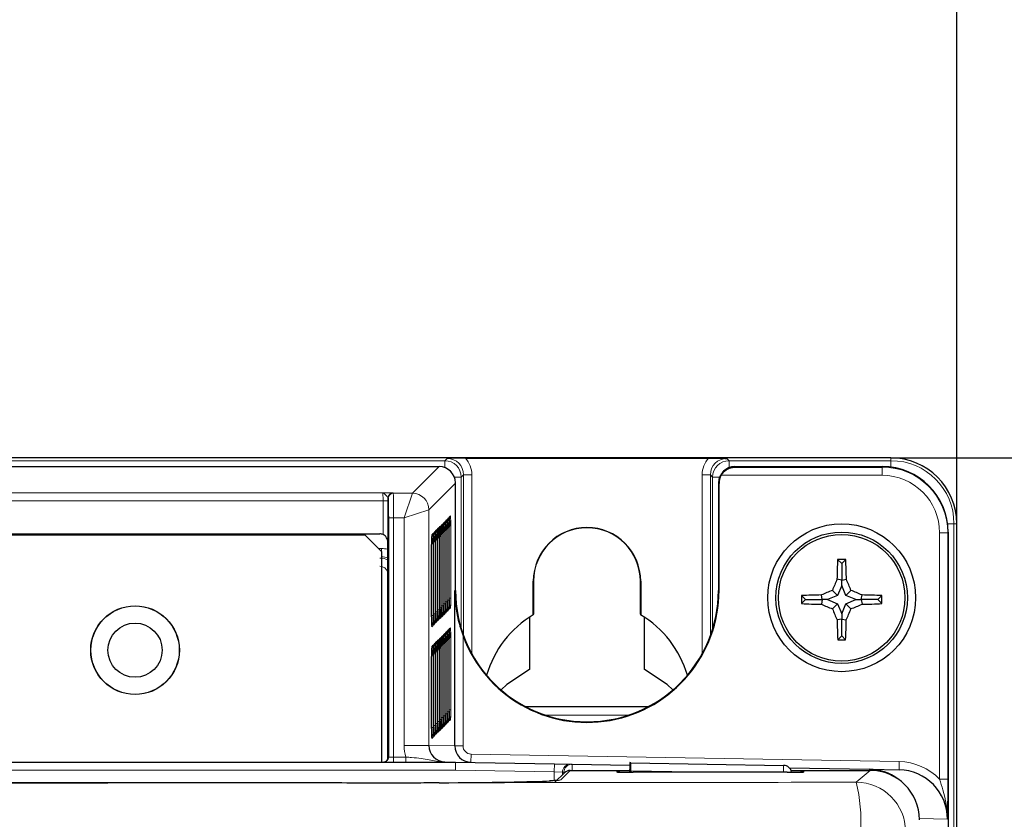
# Model space of a CAD drawing. Header units: millimetres. Extents: x 5 to 418, y 2 to 292.
# Tile 35 of 51: x 96 to 116, y 238 to 254. Entities that reach past the tile are written whole.
import ezdxf

# ---------------------------------------------------------------- set-up
doc = ezdxf.new("R2010")
doc.units = ezdxf.units.MM
doc.layers.add('SLD-0', color=7, linetype='Continuous')
doc.styles.add('SLDTEXTSTYLE0', font='TXT', dxfattribs={"width": 0.605})
doc.dimstyles.new('SLDDIMSTYLE0', dxfattribs={"dimtxt": 3.5, "dimasz": 3.5, "dimexe": 0, "dimexo": 0.0625, "dimgap": 0.875, "dimtad": 1, "dimlfac": 3, "dimrnd": 1e-09, "dimzin": 12, "dimdsep": 46, "dimtxsty": 'SLDTEXTSTYLE0', "dimsah": 1, "dimcen": 0.09, "dimadec": 0, "dimazin": 3, "dimtfac": 1, "dimtofl": 0, "dimtmove": 0, "dimatfit": 3, "dimfxl": 1, "dimfrac": 2, "dimtolj": 1, "dimtzin": 12, "dimarcsym": 0})

# ---------------------------------------------------------------- blocks, each defined once
blk = doc.blocks.new('_D')
at = {"layer": 'SLD-0', "color": 7}
for p, q in [((113.304, 244.968), (132.641, 244.968)), ((131.641, 244.968), (131.641, 131.635)), ((113.304, 131.635), (132.641, 131.635))]:
    blk.add_line(p, q, dxfattribs=at)
for centre, start, end in [((128.955, 186.941), 63.4349, 116.5651), ((128.955, 189.663), 243.4349, 296.5651)]:
    blk.add_arc(centre, 6.006, start, end, dxfattribs=at)
for points in [[(131.641, 244.968), (131.181, 241.468), (132.101, 241.468)], [(131.641, 131.635), (132.101, 135.135), (131.181, 135.135)]]:
    blk.add_solid(points, dxfattribs=at)
at = {"layer": 'SLD-0', "color": 7, "insert": (127.129, 184.291), "char_height": 3.5, "attachment_point": 1, "rotation": 90, "style": 'SLDTEXTSTYLE0'}
blk.add_mtext('340', dxfattribs=at)
blk = doc.blocks.new('_D_1')
at = {"layer": 'SLD-0', "color": 7}
for p, q in [((57.97, 243.635), (57.97, 263.084)), ((114.637, 243.635), (114.637, 263.084)), ((57.97, 262.084), (114.637, 262.084))]:
    blk.add_line(p, q, dxfattribs=at)
for points in [[(57.97, 262.084), (61.47, 261.624), (61.47, 262.544)], [(114.637, 262.084), (111.137, 262.544), (111.137, 261.624)]]:
    blk.add_solid(points, dxfattribs=at)
at = {"layer": 'SLD-0', "color": 7, "insert": (82.293, 266.596), "char_height": 3.5, "attachment_point": 1, "style": 'SLDTEXTSTYLE0'}
blk.add_mtext('170', dxfattribs=at)

msp = doc.modelspace()

# ---------------------------------------------------------------- linework, layer by layer
at = {"color": 7, "linetype": 'Continuous', "lineweight": 25}
for p, q in [((113.3036, 244.9684), (59.3036, 244.9684)), ((104.6709, 244.9625), (109.603, 244.9625)), ((68.4702, 244.7931), (104.137, 244.7931)), ((110.1369, 244.7931), (113.1312, 244.7931)), ((110.1457, 244.7843), (113.1222, 244.7843)), ((104.4703, 244.4655), (104.4702, 244.4655)), ((109.8037, 244.4655), (109.8036, 244.4655)), ((104.4703, 242.2814), (104.4703, 244.4598)), ((109.8036, 244.4598), (109.8036, 242.2814)), ((109.8153, 242.2814), (109.8153, 244.4481)), ((104.2637, 243.6728), (104.2637, 243.6732)), ((104.3033, 243.7123), (104.3033, 243.7128)), ((104.3428, 243.7519), (104.3428, 243.7523)), ((104.066, 243.475), (104.066, 243.4755)), ((104.1055, 243.5146), (104.1055, 243.515)), ((104.1451, 243.5541), (104.1451, 243.5546)), ((104.1846, 243.5937), (104.1846, 243.5941)), ((104.2242, 243.6332), (104.2242, 243.6337)), ((104.2614, 242.0204), (104.2614, 243.487)), ((104.301, 242.0599), (104.301, 243.5266)), ((104.3405, 242.0995), (104.3405, 243.5661)), ((114.6369, 132.9684), (114.6369, 243.635)), ((90.2369, 243.4272), (102.9321, 243.4272)), ((102.6369, 243.4017), (90.5036, 243.4017)), ((102.9703, 243.0684), (102.6369, 243.4017)), ((103.9869, 243.3959), (103.9869, 243.3964)), ((104.0264, 243.4355), (104.0264, 243.4359)), ((104.0636, 241.8226), (104.0636, 243.2893)), ((104.1032, 241.8622), (104.1032, 243.3288)), ((104.1427, 241.9017), (104.1427, 243.3684)), ((104.1823, 241.9413), (104.1823, 243.4079)), ((104.2218, 241.9808), (104.2218, 243.4475)), ((114.4643, 243.4599), (114.4643, 138.1379)), ((102.9703, 243.0684), (102.9703, 238.7989)), ((103.0974, 238.8989), (103.0974, 243.2593)), ((103.9845, 241.7435), (103.9845, 243.2102)), ((104.0241, 241.7831), (104.0241, 243.2497)), ((112.3036, 242.827), (112.2207, 242.9099)), ((112.3036, 242.827), (112.3865, 242.9099)), ((112.3036, 242.827), (112.3036, 242.4876)), ((106.0478, 241.7873), (106.0478, 242.4684)), ((106.0536, 242.4684), (106.0536, 241.7976)), ((108.2203, 241.7976), (108.2203, 242.4684)), ((108.2261, 242.4684), (108.2261, 241.7873)), ((112.3036, 242.4876), (112.2082, 242.5061)), ((112.3036, 242.4876), (112.3991, 242.5061)), ((112.3036, 242.3788), (112.3036, 242.4876)), ((104.4558, 239.1267), (104.4558, 242.2814)), ((112.2219, 242.1754), (112.1155, 242.2818)), ((112.3036, 242.3788), (112.2219, 242.1754)), ((112.3853, 242.1754), (112.3036, 242.3788)), ((112.3853, 242.1754), (112.4917, 242.2818)), ((111.5703, 242.0937), (111.4888, 242.1751)), ((111.5703, 242.0937), (111.4892, 242.0125)), ((111.5703, 242.0937), (111.9096, 242.0937)), ((111.9096, 242.0937), (111.8913, 242.1885)), ((111.9096, 242.0937), (111.8914, 241.9992)), ((112.0184, 242.0937), (111.9096, 242.0937)), ((112.2219, 242.1754), (112.0184, 242.0937)), ((112.0184, 242.0937), (112.2219, 242.0119)), ((112.5888, 242.0937), (112.3853, 242.1754)), ((112.3853, 242.0119), (112.5888, 242.0937)), ((112.5888, 242.0937), (112.6976, 242.0937)), ((112.6976, 242.0937), (112.7159, 242.1885)), ((112.6976, 242.0937), (112.7158, 241.9992)), ((113.0369, 242.0937), (112.6976, 242.0937)), ((113.0369, 242.0937), (113.1184, 242.1751)), ((113.0369, 242.0937), (113.1181, 242.0125)), ((104.3034, 241.8728), (104.3033, 241.8732)), ((104.3429, 241.9124), (104.3429, 241.9128)), ((112.2219, 242.0119), (112.1161, 241.9061)), ((112.2219, 242.0119), (112.3036, 241.8085)), ((112.3036, 241.8085), (112.3853, 242.0119)), ((112.3853, 242.0119), (112.4912, 241.9061)), ((104.1056, 241.675), (104.1056, 241.6755)), ((104.1452, 241.7146), (104.1451, 241.715)), ((104.1847, 241.7542), (104.1847, 241.7546)), ((104.2243, 241.7937), (104.2242, 241.7941)), ((104.2638, 241.8333), (104.2638, 241.8337)), ((105.9703, 241.7386), (105.9703, 240.6794)), ((106.0536, 241.7976), (106.0478, 241.7873)), ((108.2261, 241.7873), (108.2203, 241.7976)), ((108.3036, 240.6794), (108.3036, 241.7386)), ((112.3036, 241.6997), (112.2098, 241.6816)), ((112.3036, 241.8085), (112.3036, 241.6997)), ((112.3036, 241.6997), (112.3974, 241.6816)), ((112.3036, 241.3603), (112.3036, 241.6997)), ((104.0265, 241.5959), (104.0265, 241.5963)), ((104.0661, 241.6355), (104.066, 241.6359)), ((104.3428, 241.4851), (104.3428, 241.4856)), ((104.1451, 241.2874), (104.1451, 241.2878)), ((104.1846, 241.3269), (104.1846, 241.3274)), ((104.2242, 241.3665), (104.2242, 241.3669)), ((104.2637, 241.406), (104.2637, 241.4065)), ((104.3033, 241.4456), (104.3033, 241.446)), ((104.3405, 239.8327), (104.3405, 241.2994)), ((112.3036, 241.3603), (112.224, 241.2807)), ((112.3036, 241.3603), (112.3832, 241.2807)), ((103.9869, 241.1291), (103.9869, 241.1296)), ((104.0264, 241.1687), (104.0264, 241.1692)), ((104.066, 241.2082), (104.066, 241.2087)), ((104.1055, 241.2478), (104.1055, 241.2483)), ((104.1427, 239.635), (104.1427, 241.1016)), ((104.1823, 239.6745), (104.1823, 241.1412)), ((104.2218, 239.7141), (104.2218, 241.1807)), ((104.2614, 239.7536), (104.2614, 241.2203)), ((104.301, 239.7932), (104.301, 241.2598)), ((103.9845, 239.4768), (103.9845, 240.9434)), ((104.0241, 239.5163), (104.0241, 240.983)), ((104.0636, 239.5559), (104.0636, 241.0225)), ((104.1032, 239.5954), (104.1032, 241.0621)), ((105.8836, 239.9276), (108.3903, 239.9276)), ((104.1847, 239.4874), (104.1847, 239.4878)), ((104.2243, 239.5269), (104.2242, 239.5274)), ((104.2638, 239.5665), (104.2638, 239.5669)), ((104.3034, 239.6061), (104.3033, 239.6065)), ((104.3429, 239.6456), (104.3429, 239.646)), ((104.0265, 239.3292), (104.0265, 239.3296)), ((104.0661, 239.3687), (104.066, 239.3691)), ((104.1056, 239.4083), (104.1056, 239.4087)), ((104.1452, 239.4478), (104.1451, 239.4482)), ((68.1369, 238.7989), (104.4703, 238.7989)), ((104.2567, 238.8026), (104.4694, 238.7989)), ((104.2567, 238.7995), (104.4694, 238.7989)), ((104.4703, 238.7989), (106.4761, 238.7639)), ((106.4761, 238.7639), (106.8094, 238.7581)), ((106.8094, 238.7581), (106.8385, 238.7575)), ((106.8385, 238.7575), (108.0052, 238.7372)), ((108.0253, 238.7863), (108.0082, 238.7866)), ((108.0253, 238.7863), (111.1264, 238.7322)), ((111.244, 238.6806), (112.8655, 238.6523)), ((106.68, 238.5806), (106.4869, 238.3875)), ((106.7979, 238.6294), (108.0025, 238.6294)), ((107.7651, 238.5943), (107.7625, 238.5944)), ((108.0024, 238.623), (108.0018, 238.5906)), ((108.0253, 238.6196), (108.0248, 238.5905)), ((111.2001, 238.5904), (108.0738, 238.5904)), ((111.2775, 238.6294), (112.8803, 238.6294)), ((112.8655, 238.6523), (113.4668, 238.6418)), ((101.1193, 238.3763), (71.4879, 238.3763))]:
    msp.add_line(p, q, dxfattribs=at)
at = {"color": 7, "linetype": 'Continuous', "lineweight": 18}
for p, q in [((68.3531, 244.913), (104.2542, 244.913)), ((104.2542, 244.913), (104.3008, 244.9597)), ((104.2542, 244.7718), (104.2542, 244.913)), ((109.9731, 244.9597), (110.0197, 244.913)), ((110.0197, 244.7718), (110.0197, 244.913)), ((110.0197, 244.913), (113.3036, 244.913)), ((113.3036, 244.913), (113.3036, 244.9684)), ((113.3036, 244.7819), (113.3036, 244.913)), ((103.5957, 244.2518), (104.137, 244.7931)), ((110.1369, 244.7931), (110.1457, 244.7843)), ((113.1222, 244.7843), (113.1312, 244.7931)), ((113.1222, 244.7843), (113.1222, 244.6176)), ((104.4479, 244.5798), (104.5874, 244.5798)), ((104.6341, 244.6264), (104.5874, 244.5798)), ((104.5874, 244.5798), (104.5874, 241.4997)), ((104.6341, 241.3612), (104.6341, 244.6264)), ((104.8007, 244.6264), (104.6341, 244.6264)), ((104.8007, 244.6264), (104.8007, 240.9957)), ((109.6398, 244.6264), (109.4732, 244.6264)), ((109.4732, 240.9957), (109.4732, 244.6264)), ((109.6865, 244.5798), (109.6398, 244.6264)), ((109.6398, 244.6264), (109.6398, 241.3612)), ((109.826, 244.5798), (109.6865, 244.5798)), ((109.6865, 241.4997), (109.6865, 244.5798)), ((113.1222, 244.6176), (109.8616, 244.6176)), ((69.6113, 244.2635), (102.9959, 244.2635)), ((104.4703, 244.4598), (103.929, 243.9185)), ((109.8153, 244.4481), (109.8036, 244.4598)), ((103.0005, 244.0969), (69.6067, 244.0969)), ((103.0005, 243.4126), (103.0005, 244.0969)), ((103.0005, 244.0969), (103.1005, 244.0969)), ((103.1076, 244.1518), (103.1003, 244.1591)), ((103.1005, 244.0969), (103.1005, 238.8989)), ((103.2003, 244.2591), (103.2076, 244.2518)), ((103.2076, 244.2518), (103.5957, 244.2518)), ((103.4291, 243.7519), (103.5957, 244.2518)), ((103.4291, 243.7519), (103.929, 243.9185)), ((103.929, 243.9185), (103.929, 239.1359)), ((103.1145, 243.7519), (103.2145, 243.7519)), ((103.1145, 238.8989), (103.1145, 243.7519)), ((103.2145, 243.7519), (103.2145, 238.8989)), ((103.4291, 243.7519), (103.2145, 243.7519)), ((103.4291, 239.1359), (103.4291, 243.7519)), ((104.2253, 243.6474), (104.2509, 243.673)), ((104.2635, 243.6708), (104.2648, 243.687)), ((104.2648, 243.687), (104.2904, 243.7126)), ((104.3031, 243.7103), (104.3044, 243.7266)), ((104.3044, 243.7266), (104.33, 243.7521)), ((104.3426, 243.7499), (104.3439, 243.7661)), ((104.3439, 243.7661), (104.3695, 243.7917)), ((104.0275, 243.4497), (104.0531, 243.4753)), ((104.0657, 243.473), (104.0671, 243.4892)), ((104.0671, 243.4892), (104.0927, 243.5148)), ((104.1053, 243.5126), (104.1066, 243.5288)), ((104.1066, 243.5288), (104.1322, 243.5544)), ((104.1449, 243.5521), (104.1462, 243.5683)), ((104.1462, 243.5683), (104.1718, 243.5939)), ((104.1844, 243.5917), (104.1857, 243.6079)), ((104.1857, 243.6079), (104.2113, 243.6335)), ((104.2544, 243.4731), (104.2219, 243.4731)), ((104.224, 243.6312), (104.2253, 243.6474)), ((104.2544, 243.4731), (104.2544, 242.0064)), ((104.294, 243.5126), (104.2614, 243.5126)), ((104.294, 243.5126), (104.294, 242.046)), ((104.3335, 243.5522), (104.301, 243.5522)), ((104.3335, 243.5522), (104.3335, 242.0855)), ((104.3731, 243.5917), (104.3405, 243.5917)), ((104.3731, 243.5917), (104.3731, 242.1251)), ((114.4528, 243.635), (114.5816, 243.635)), ((114.5816, 243.635), (114.5816, 138.0177)), ((114.5816, 243.635), (114.6369, 243.635)), ((103.9866, 243.3939), (103.988, 243.4101)), ((103.988, 243.4101), (104.0136, 243.4357)), ((104.0567, 243.2753), (104.0241, 243.2753)), ((104.0262, 243.4335), (104.0275, 243.4497)), ((104.0567, 243.2753), (104.0567, 241.8087)), ((104.0962, 243.3149), (104.0637, 243.3149)), ((104.0962, 243.3149), (104.0962, 241.8482)), ((104.1358, 243.3544), (104.1032, 243.3544)), ((104.1358, 243.3544), (104.1358, 241.8878)), ((104.1753, 243.394), (104.1428, 243.394)), ((104.1753, 243.394), (104.1753, 241.9273)), ((104.2149, 243.4335), (104.1823, 243.4335)), ((104.2149, 243.4335), (104.2149, 241.9669)), ((114.4554, 243.4512), (114.2887, 243.4512)), ((114.2887, 238.4524), (114.2887, 243.4512)), ((114.4643, 243.4599), (114.4554, 243.4512)), ((114.4554, 243.4512), (114.4554, 238.4524)), ((102.9065, 243.1321), (102.9675, 243.1321)), ((102.9675, 243.0712), (102.9675, 243.1321)), ((104.0171, 243.2358), (103.9846, 243.2358)), ((104.0171, 243.2358), (104.0171, 241.7691)), ((106.0478, 242.4684), (106.0536, 242.4684)), ((108.2261, 242.4684), (108.2203, 242.4684)), ((104.4703, 242.2814), (104.4558, 242.2814)), ((109.8036, 242.2814), (109.8153, 242.2814)), ((104.3335, 242.0855), (104.301, 242.0855)), ((104.3731, 242.1251), (104.3405, 242.1251)), ((104.1358, 241.8878), (104.1032, 241.8878)), ((104.1753, 241.9273), (104.1427, 241.9273)), ((104.2149, 241.9669), (104.1823, 241.9669)), ((104.2544, 242.0064), (104.2218, 242.0064)), ((104.294, 242.046), (104.2614, 242.046)), ((104.303, 241.877), (104.3045, 241.86)), ((104.3301, 241.8856), (104.3045, 241.86)), ((104.3426, 241.9166), (104.3441, 241.8995)), ((104.3697, 241.9251), (104.3441, 241.8995)), ((104.0171, 241.7691), (103.9845, 241.7691)), ((104.0567, 241.8087), (104.0241, 241.8087)), ((104.0962, 241.8482), (104.0636, 241.8482)), ((104.1053, 241.6793), (104.1067, 241.6622)), ((104.1323, 241.6878), (104.1067, 241.6622)), ((104.1448, 241.7188), (104.1463, 241.7018)), ((104.1719, 241.7274), (104.1463, 241.7018)), ((104.1844, 241.7584), (104.1858, 241.7413)), ((104.2114, 241.7669), (104.1858, 241.7413)), ((104.2239, 241.7979), (104.2254, 241.7809)), ((104.251, 241.8065), (104.2254, 241.7809)), ((104.2635, 241.8375), (104.265, 241.8204)), ((104.2905, 241.846), (104.265, 241.8204)), ((103.9866, 241.5606), (103.9881, 241.5436)), ((104.0137, 241.5692), (103.9881, 241.5436)), ((104.0262, 241.6002), (104.0276, 241.5831)), ((104.0532, 241.6087), (104.0276, 241.5831)), ((104.0657, 241.6397), (104.0672, 241.6227)), ((104.0928, 241.6483), (104.0672, 241.6227)), ((104.3044, 241.4598), (104.33, 241.4854)), ((104.3426, 241.4831), (104.3439, 241.4993)), ((104.3439, 241.4993), (104.3695, 241.5249)), ((104.1066, 241.262), (104.1322, 241.2876)), ((104.1449, 241.2854), (104.1462, 241.3016)), ((104.1462, 241.3016), (104.1718, 241.3272)), ((104.1844, 241.3249), (104.1857, 241.3411)), ((104.1857, 241.3411), (104.2113, 241.3667)), ((104.224, 241.3645), (104.2253, 241.3807)), ((104.2253, 241.3807), (104.2509, 241.4063)), ((104.2635, 241.404), (104.2648, 241.4202)), ((104.2648, 241.4202), (104.2904, 241.4458)), ((104.301, 241.2854), (104.3335, 241.2854)), ((104.3031, 241.4436), (104.3044, 241.4598)), ((104.3335, 241.2854), (104.3335, 239.8188)), ((104.3405, 241.325), (104.3731, 241.325)), ((104.3731, 241.325), (104.3731, 239.8583)), ((104.6224, 241.3592), (104.6224, 239.1267)), ((103.9866, 241.1272), (103.988, 241.1434)), ((103.988, 241.1434), (104.0136, 241.169)), ((104.0262, 241.1667), (104.0275, 241.1829)), ((104.0275, 241.1829), (104.0531, 241.2085)), ((104.0657, 241.2063), (104.0671, 241.2225)), ((104.0671, 241.2225), (104.0927, 241.2481)), ((104.1032, 241.0877), (104.1358, 241.0877)), ((104.1053, 241.2458), (104.1066, 241.262)), ((104.1358, 241.0877), (104.1358, 239.621)), ((104.1428, 241.1272), (104.1753, 241.1272)), ((104.1753, 241.1272), (104.1753, 239.6606)), ((104.1823, 241.1668), (104.2149, 241.1668)), ((104.2149, 241.1668), (104.2149, 239.7001)), ((104.2219, 241.2063), (104.2544, 241.2063)), ((104.2544, 241.2063), (104.2544, 239.7397)), ((104.2614, 241.2459), (104.294, 241.2459)), ((104.294, 241.2459), (104.294, 239.7792)), ((103.9846, 240.969), (104.0171, 240.969)), ((104.0171, 240.969), (104.0171, 239.5024)), ((104.0241, 241.0086), (104.0567, 241.0086)), ((104.0567, 241.0086), (104.0567, 239.5419)), ((104.0637, 241.0481), (104.0962, 241.0481)), ((104.0962, 241.0481), (104.0962, 239.5815)), ((105.9003, 239.9189), (108.3736, 239.9189)), ((104.2149, 239.7001), (104.1823, 239.7001)), ((104.2544, 239.7397), (104.2218, 239.7397)), ((104.294, 239.7792), (104.2614, 239.7792)), ((104.3335, 239.8188), (104.301, 239.8188)), ((104.3731, 239.8583), (104.3405, 239.8583)), ((107.9821, 239.7522), (106.2918, 239.7522)), ((104.0171, 239.5024), (103.9845, 239.5024)), ((104.0567, 239.5419), (104.0241, 239.5419)), ((104.0962, 239.5815), (104.0636, 239.5815)), ((104.1358, 239.621), (104.1032, 239.621)), ((104.1753, 239.6606), (104.1427, 239.6606)), ((104.1858, 239.4746), (104.1844, 239.4916)), ((104.2114, 239.5002), (104.1858, 239.4746)), ((104.2254, 239.5141), (104.2239, 239.5312)), ((104.251, 239.5397), (104.2254, 239.5141)), ((104.265, 239.5537), (104.2635, 239.5707)), ((104.2905, 239.5793), (104.265, 239.5537)), ((104.3045, 239.5932), (104.303, 239.6103)), ((104.3301, 239.6188), (104.3045, 239.5932)), ((104.3441, 239.6328), (104.3426, 239.6498)), ((104.3697, 239.6584), (104.3441, 239.6328)), ((103.9881, 239.2768), (103.9866, 239.2939)), ((104.0137, 239.3024), (103.9881, 239.2768)), ((104.0276, 239.3163), (104.0262, 239.3334)), ((104.0532, 239.3419), (104.0276, 239.3163)), ((104.0672, 239.3559), (104.0657, 239.373)), ((104.0928, 239.3815), (104.0672, 239.3559)), ((104.1067, 239.3955), (104.1053, 239.4125)), ((104.1323, 239.4211), (104.1067, 239.3955)), ((104.1463, 239.435), (104.1448, 239.4521)), ((104.1719, 239.4606), (104.1463, 239.435)), ((103.4291, 239.1359), (103.929, 239.1359)), ((103.929, 239.1359), (104.4558, 239.1267)), ((104.6224, 239.1267), (104.4558, 239.1267)), ((103.0974, 238.8989), (103.1005, 238.8989)), ((103.1005, 238.8989), (103.1145, 238.8989)), ((103.1145, 238.8989), (103.2145, 238.8989)), ((103.2145, 238.7989), (103.2145, 238.8989)), ((103.2145, 238.8989), (103.4635, 238.8989)), ((103.4635, 238.7989), (103.4635, 238.8989)), ((104.7862, 238.9601), (104.7833, 238.7934)), ((104.7862, 238.9601), (113.4697, 238.8085)), ((104.2567, 238.7995), (104.2567, 238.8026)), ((104.4688, 238.6322), (104.4703, 238.7989)), ((106.4732, 238.5972), (106.4761, 238.7639)), ((106.8385, 238.7575), (106.8363, 238.6294)), ((111.1264, 238.7322), (111.124, 238.5904)), ((113.4697, 238.8085), (113.4668, 238.6418)), ((104.4688, 238.6322), (68.1384, 238.6322)), ((106.4732, 238.5972), (104.4688, 238.6322)), ((106.6398, 238.5914), (106.4732, 238.5972)), ((106.4732, 238.4213), (106.4732, 238.5972)), ((106.7979, 238.6294), (106.6047, 238.4363)), ((106.6398, 238.5914), (106.6398, 238.5404)), ((106.669, 238.5909), (106.6398, 238.5914)), ((106.669, 238.5696), (106.669, 238.5909)), ((106.6913, 238.5909), (106.669, 238.5909)), ((107.7404, 238.5963), (107.7401, 238.6159)), ((107.7404, 238.5963), (107.7681, 238.5939)), ((109.6957, 238.5904), (108.0253, 238.6196)), ((111.5058, 238.5939), (111.5335, 238.5963)), ((111.5338, 238.6159), (111.5335, 238.5963)), ((112.5999, 238.3893), (112.8803, 238.6294)), ((112.8655, 238.6523), (112.8651, 238.6294)), ((114.4554, 238.4524), (114.2887, 238.4524)), ((114.4495, 237.642), (113.8799, 237.6519))]:
    msp.add_line(p, q, dxfattribs=at)
at = {"color": 7, "linetype": 'Continuous', "lineweight": 25, "flags": 128}
for points in [[(105.9703, 240.6794), (105.5133, 240.3694), (105.3954, 240.262)], [(108.8785, 240.262), (108.7606, 240.3694), (108.3036, 240.6794)]]:
    msp.add_lwpolyline(points, dxfattribs=at)
at = {"color": 7, "linetype": 'Continuous', "lineweight": 18, "flags": 128}
msp.add_lwpolyline([(106.6047, 238.4363), (106.5722, 238.4331), (106.5496, 238.4269)], dxfattribs=at)
at = {"color": 7, "linetype": 'Continuous', "lineweight": 25}
for centre, radius in [((112.3036, 242.1322), 1.5), ((112.3036, 242.1322), 1.3333), ((112.3036, 242.1322), 1.2833), ((97.9703, 241.0684), 0.9), ((97.9703, 241.0684), 0.8967), ((97.9703, 241.0684), 0.55)]:
    msp.add_circle(centre, radius, dxfattribs=at)
at = {"color": 7, "linetype": 'Continuous', "lineweight": 18}
for centre, radius, start, end in [((104.2541, 244.5797), 0.3333, 0.00873, 89.99127), ((110.0198, 244.5797), 0.3333, 90.00873, 179.99127), ((113.3036, 243.635), 1.278, 0, 90), ((103.2004, 244.1591), 0.1, 90.02044, 179.97956), ((103.2076, 244.1518), 0.1, 90.02044, 179.97956), ((103.5956, 243.9184), 0.3334, 0.02044, 89.97956), ((104.1509, 243.673), 0.1, 316.28396, 0.01952), ((104.1905, 243.7126), 0.1, 316.28396, 0.01952), ((104.23, 243.7521), 0.1, 316.28396, 0.01952), ((104.2696, 243.7917), 0.1, 316.28396, 0.01952), ((103.9532, 243.4752), 0.1, 316.28396, 0.01952), ((103.9927, 243.5148), 0.1, 316.28396, 0.01952), ((104.0323, 243.5544), 0.1, 316.28396, 0.01952), ((104.0718, 243.5939), 0.1, 316.28396, 0.01952), ((104.1114, 243.6335), 0.1, 316.28396, 0.01952), ((103.9136, 243.4357), 0.1, 316.28396, 0.01952), ((102.9382, 242.603), 0.3333, 61.4707, 89.99127), ((104.151, 241.8064), 0.1, 0.01954, 44.46416), ((104.1905, 241.846), 0.1, 0.01954, 44.46416), ((104.2301, 241.8855), 0.1, 0.01954, 44.46416), ((104.2696, 241.9251), 0.1, 0.01954, 44.46416), ((103.9532, 241.6087), 0.1, 0.01954, 44.46416), ((103.9928, 241.6482), 0.1, 0.01954, 44.46416), ((104.0323, 241.6878), 0.1, 0.01954, 44.46416), ((104.0719, 241.7273), 0.1, 0.01954, 44.46416), ((104.1114, 241.7669), 0.1, 0.01954, 44.46416), ((103.9137, 241.5691), 0.1, 0.01954, 44.46416), ((104.23, 241.4854), 0.1, 316.28396, 0.01952), ((104.2696, 241.5249), 0.1, 316.28396, 0.01952), ((104.0323, 241.2876), 0.1, 316.28396, 0.01952), ((104.0718, 241.3271), 0.1, 316.28396, 0.01952), ((104.1114, 241.3667), 0.1, 316.28396, 0.01952), ((104.1509, 241.4063), 0.1, 316.28396, 0.01952), ((104.1905, 241.4458), 0.1, 316.28396, 0.01952), ((103.9136, 241.1689), 0.1, 316.28396, 0.01952), ((103.9532, 241.2085), 0.1, 316.28396, 0.01952), ((103.9927, 241.248), 0.1, 316.28396, 0.01952), ((104.2301, 239.6188), 0.1, 0.01954, 44.46416), ((104.2696, 239.6583), 0.1, 0.01954, 44.46416), ((104.0323, 239.421), 0.1, 0.01954, 44.46416), ((104.0719, 239.4606), 0.1, 0.01954, 44.46416), ((104.1114, 239.5001), 0.1, 0.01954, 44.46416), ((104.151, 239.5397), 0.1, 0.01954, 44.46416), ((104.1905, 239.5792), 0.1, 0.01954, 44.46416), ((103.9137, 239.3024), 0.1, 0.01954, 44.46416), ((103.9532, 239.3419), 0.1, 0.01954, 44.46416), ((103.9928, 239.3815), 0.1, 0.01954, 44.46416), ((103.0145, 238.8989), 0.1, 270.00436, 0.00436), ((103.0005, 238.8989), 0.1, 344.94867, 0.00003), ((104.2585, 238.8018), 0.00294, 231.59039, 268.25602), ((106.8065, 238.5914), 0.1667, 89.00447, 180.00411), ((106.8357, 238.5909), 0.1667, 89.00447, 180.00411), ((107.7401, 238.4492), 0.1667, 59.17306, 90.00061), ((111.5338, 238.4492), 0.1667, 89.99939, 120.82694), ((109.4959, 237.6273), 3.1962, 355.73256, 13.79282), ((112.5994, 237.3891), 1.0002, 0.02228, 89.97454)]:
    msp.add_arc(centre, radius, start, end, dxfattribs=at)
at = {"color": 7, "linetype": 'Continuous', "lineweight": 25}
for centre, radius, start, end in [((113.3036, 243.635), 1.3333, 0, 90), ((107.1369, 242.4684), 1.0892, 0, 180), ((107.1369, 242.4684), 1.0833, 0, 180), ((129.9198, 242.1583), 17.715, 177.56843, 178.87521), ((112.3036, 223.9885), 18.9216, 89.7489, 90.2511), ((94.6875, 242.1583), 17.715, 1.12479, 2.43157), ((129.7021, 235.1465), 18.979, 157.18378, 157.91641), ((94.9051, 235.1465), 18.979, 22.08359, 22.81622), ((107.1369, 242.2814), 2.6667, 180, 0), ((107.1369, 242.2814), 2.6783, 200.14097, 0), ((119.2611, 224.8014), 18.8845, 112.2339, 112.9706), ((105.3461, 224.8014), 18.8845, 67.0294, 67.7661), ((112.2718, 224.6855), 17.5071, 91.24536, 92.56328), ((130.3594, 242.1322), 18.8706, 179.86983, 180.36334), ((112.3354, 224.6855), 17.5071, 87.43672, 88.75464), ((94.2479, 242.1322), 18.8706, 359.63666, 0.13017), ((112.272, 259.5641), 17.569, 267.44611, 268.75855), ((119.2638, 259.4679), 18.9607, 247.1186, 247.85352), ((129.5666, 249.0619), 18.8607, 202.29677, 203.036), ((95.0407, 249.0619), 18.8607, 336.964, 337.70323), ((105.3434, 259.4679), 18.9607, 292.14648, 292.8814), ((112.3352, 259.5641), 17.569, 271.24145, 272.55389), ((107.1369, 239.9684), 2.1201, 120.91205, 163.8138), ((107.1369, 239.9684), 2.1201, 16.1862, 59.08795), ((129.5599, 242.0942), 17.355, 181.36254, 182.68675), ((95.0473, 242.0942), 17.355, 357.31325, 358.63746), ((112.3036, 260.1078), 18.8273, 269.75773, 270.24227), ((104.7891, 239.1267), 0.3333, 179.99985, 269), ((102.6043, 238.8935), 0.4932, 357.61253, 0.63045), ((111.1235, 238.5655), 0.1667, 8.67233, 89)]:
    msp.add_arc(centre, radius, start, end, dxfattribs=at)
at = {"color": 7, "linetype": 'Continuous', "lineweight": 18}
for centre, major_axis, ratio, start_param, end_param in [((104.3007, 244.6263), (0.2358, 0.2358), 0.9993912, 5.4979394, 7.0684312), ((104.3007, 244.6263), (0.3537, 0.3537), 0.9996955, 5.4979394, 6.235195), ((109.9732, 244.6263), (0.3537, -0.3537), 0.9996955, 3.189583, 3.9268385), ((109.9732, 244.6263), (-0.2358, 0.2358), 0.9993912, 5.4979394, 7.0684312), ((104.2541, 244.5797), (0.1179, 0.1179), 0.9996955, 6.1368719, 6.4532343), ((110.0198, 244.5797), (0.1179, -0.1179), 0.9996955, 2.9715202, 3.2879295), ((113.1219, 243.4508), (0.9529, 0.9331), 0.9997667, 5.5084367, 7.078922), ((113.1219, 243.4508), (0.8338, 0.8165), 0.9996889, 5.5084367, 7.078922), ((102.9958, 244.0969), (0, 0.1667), 0.0279281, 4.712389, 6.265732), ((103.0958, 244.0969), (0, 0.2667), 0.0174551, 4.712389, 4.9478519), ((103.1075, 243.7519), (0, 0.4), 0.0174551, 4.712389, 6.265732), ((103.2075, 243.7519), (0, 0.5), 0.0139641, 4.712389, 6.265732), ((104.2509, 243.4731), (0, 0.2), 0.0174551, 5.2676482, 6.3006386), ((104.2905, 243.5126), (0, 0.2), 0.0174551, 5.2676482, 6.3006386), ((104.33, 243.5522), (0, 0.2), 0.0174551, 5.2676482, 6.3006386), ((104.3696, 243.5917), (0, 0.2), 0.0174551, 5.2676482, 6.3006386), ((104.0532, 243.2753), (0, 0.2), 0.0174551, 5.2676482, 6.3006386), ((104.0927, 243.3149), (0, 0.2), 0.0174551, 5.2676482, 6.3006386), ((104.1323, 243.3544), (0, 0.2), 0.0174551, 5.2676482, 6.3006386), ((104.1718, 243.394), (0, 0.2), 0.0174551, 5.2676482, 6.3006386), ((104.2114, 243.4335), (0, 0.2), 0.0174551, 5.2676482, 6.3006386), ((104.0136, 243.2358), (0, 0.2), 0.0174551, 5.2676482, 6.3006386), ((102.9673, 242.6321), (-0.3537, -0.3537), 0.9996955, 3.6639321, 3.9268385), ((102.9673, 242.6321), (0.2358, 0.2358), 0.9993912, 0.3848387, 0.7852459), ((102.9382, 242.603), (-0.1179, -0.1179), 0.9996955, 2.6572442, 3.9268385), ((104.33, 242.0855), (0, 0.2), 0.0174551, 3.1590459, 4.712389), ((104.3696, 242.1251), (0, 0.2), 0.0174551, 3.1590459, 4.712389), ((104.1323, 241.8878), (0, 0.2), 0.0174551, 3.1590459, 4.712389), ((104.1718, 241.9273), (0, 0.2), 0.0174551, 3.1590459, 4.712389), ((104.2114, 241.9669), (0, 0.2), 0.0174551, 3.1590459, 4.712389), ((104.2509, 242.0064), (0, 0.2), 0.0174551, 3.1590459, 4.712389), ((104.2905, 242.046), (0, 0.2), 0.0174551, 3.1590459, 4.712389), ((104.3044, 242.0599), (0, 0.2), 0.0174551, 2.8820561, 3.1590459), ((104.344, 242.0995), (0, 0.2), 0.0174551, 2.8820561, 3.1590459), ((104.0136, 241.7691), (0, 0.2), 0.0174551, 3.1590459, 4.712389), ((104.0532, 241.8087), (0, 0.2), 0.0174551, 3.1590459, 4.712389), ((104.0927, 241.8482), (0, 0.2), 0.0174551, 3.1590459, 4.712389), ((104.1067, 241.8622), (0, 0.2), 0.0174551, 2.8820561, 3.1590459), ((104.1462, 241.9017), (0, 0.2), 0.0174551, 2.8820561, 3.1590459), ((104.1858, 241.9413), (0, 0.2), 0.0174551, 2.8820561, 3.1590459), ((104.2253, 241.9808), (0, 0.2), 0.0174551, 2.8820561, 3.1590459), ((104.2649, 242.0204), (0, 0.2), 0.0174551, 2.8820561, 3.1590459), ((103.988, 241.7435), (0, 0.2), 0.0174551, 2.8820561, 3.1590459), ((104.0276, 241.7831), (0, 0.2), 0.0174551, 2.8820561, 3.1590459), ((104.0671, 241.8226), (0, 0.2), 0.0174551, 2.8820561, 3.1590459), ((104.33, 241.2854), (0, 0.2), 0.0174551, 5.2676482, 6.3006386), ((104.3696, 241.325), (0, 0.2), 0.0174551, 5.2676482, 6.3006386), ((104.1323, 241.0877), (0, 0.2), 0.0174551, 5.2676482, 6.3006386), ((104.1718, 241.1272), (0, 0.2), 0.0174551, 5.2676482, 6.3006386), ((104.2114, 241.1668), (0, 0.2), 0.0174551, 5.2676482, 6.3006386), ((104.2509, 241.2063), (0, 0.2), 0.0174551, 5.2676482, 6.3006386), ((104.2905, 241.2459), (0, 0.2), 0.0174551, 5.2676482, 6.3006386), ((104.0136, 240.969), (0, 0.2), 0.0174551, 5.2676482, 6.3006386), ((104.0532, 241.0086), (0, 0.2), 0.0174551, 5.2676482, 6.3006386), ((104.0927, 241.0481), (0, 0.2), 0.0174551, 5.2676482, 6.3006386), ((104.2114, 239.7001), (0, 0.2), 0.0174551, 3.1590459, 4.712389), ((104.2509, 239.7397), (0, 0.2), 0.0174551, 3.1590459, 4.712389), ((104.2905, 239.7792), (0, 0.2), 0.0174551, 3.1590459, 4.712389), ((104.33, 239.8188), (0, 0.2), 0.0174551, 3.1590459, 4.712389), ((104.3696, 239.8583), (0, 0.2), 0.0174551, 3.1590459, 4.712389), ((104.0136, 239.5024), (0, 0.2), 0.0174551, 3.1590459, 4.712389), ((104.0532, 239.5419), (0, 0.2), 0.0174551, 3.1590459, 4.712389), ((104.0927, 239.5815), (0, 0.2), 0.0174551, 3.1590459, 4.712389), ((104.1323, 239.621), (0, 0.2), 0.0174551, 3.1590459, 4.712389), ((104.1718, 239.6606), (0, 0.2), 0.0174551, 3.1590459, 4.712389), ((104.1858, 239.6745), (0, 0.2), 0.0174551, 2.8820561, 3.1590459), ((104.2253, 239.7141), (0, 0.2), 0.0174551, 2.8820561, 3.1590459), ((104.2649, 239.7536), (0, 0.2), 0.0174551, 2.8820561, 3.1590459), ((104.3044, 239.7932), (0, 0.2), 0.0174551, 2.8820561, 3.1590459), ((104.344, 239.8327), (0, 0.2), 0.0174551, 2.8820561, 3.1590459), ((103.988, 239.4768), (0, 0.2), 0.0174551, 2.8820561, 3.1590459), ((104.0276, 239.5163), (0, 0.2), 0.0174551, 2.8820561, 3.1590459), ((104.0671, 239.5559), (0, 0.2), 0.0174551, 2.8820561, 3.1590459), ((104.1067, 239.5954), (0, 0.2), 0.0174551, 2.8820561, 3.1590459), ((104.1462, 239.635), (0, 0.2), 0.0174551, 2.8820561, 3.1590459), ((104.2626, 239.1359), (-0.8333, 0.0145), 0.9998476, 0.0174506, 0.3058489), ((104.7891, 239.1267), (-0.1667, 0.0029), 0.9998476, 0.0174506, 1.5707963), ((113.4493, 237.642), (1.1667, -0.0204), 0.9998411, 0.7853406, 1.5707963), ((108.0735, 238.6159), (0.3334, 0), 0.0174604, 2.1151193, 3.1418976), ((108.0738, 238.5963), (0.3334, 0), 0.0174497, 3.1418972, 3.4310022), ((111.2001, 238.5963), (0.3334, 0), 0.0174497, 6.0084449, 6.2828807), ((86.3036, 243.8802), (315.6667, 0), 0.0174551, 4.6654371, 4.7593409), ((86.3036, 243.8802), (315.6667, 0), 0.0174551, 4.7689229, 4.7957896), ((103.1053, 238.4374), (3.5, 0), 0.0174551, 5.9338453, 6.265732)]:
    msp.add_ellipse(centre, major_axis=major_axis, ratio=ratio, start_param=start_param, end_param=end_param, dxfattribs=at)
at = {"color": 7, "linetype": 'Continuous', "lineweight": 25}
for centre, major_axis, ratio, start_param, end_param in [((104.1369, 244.4597), (0.2358, 0.2358), 0.9996955, 5.5152405, 7.0684312), ((110.137, 244.4597), (0.2358, -0.2358), 0.9996955, 2.3563468, 3.9095375), ((113.1308, 243.4595), (0.9529, 0.9332), 0.9996889, 5.5084367, 7.078922), ((104.3036, 244.6264), (-0.0876, 0.3712), 0.3820701, 4.1590583, 4.1762122), ((109.9703, 244.6264), (0.0876, 0.3712), 0.3820701, 2.1069731, 2.124127), ((110.1486, 244.448), (0.2358, -0.2358), 0.9996955, 3.3934385, 3.9268385), ((104.2649, 243.487), (0, 0.2), 0.0174551, 0.0174533, 1.5707963), ((104.3044, 243.5266), (0, 0.2), 0.0174551, 0.0174533, 1.5707963), ((104.344, 243.5661), (0, 0.2), 0.0174551, 0.0174533, 1.5707963), ((104.3696, 243.5917), (0, 0.2), 0.0174551, 4.712389, 5.2676482), ((104.0671, 243.2893), (0, 0.2), 0.0174551, 0.0174533, 1.5707963), ((104.1067, 243.3288), (0, 0.2), 0.0174551, 0.0174533, 1.5707963), ((104.1462, 243.3684), (0, 0.2), 0.0174551, 0.0174533, 1.5707963), ((104.1718, 243.394), (0, 0.2), 0.0174551, 4.712389, 5.2676482), ((104.1858, 243.4079), (0, 0.2), 0.0174551, 0.0174533, 1.5707963), ((104.2114, 243.4335), (0, 0.2), 0.0174551, 4.712389, 5.2676482), ((104.2253, 243.4475), (0, 0.2), 0.0174551, 0.0174533, 1.5707963), ((104.2509, 243.4731), (0, 0.2), 0.0174551, 4.712389, 5.2676482), ((104.2905, 243.5126), (0, 0.2), 0.0174551, 4.712389, 5.2676482), ((104.33, 243.5522), (0, 0.2), 0.0174551, 4.712389, 5.2676482), ((102.9321, 243.2605), (-0.1179, -0.1179), 0.9996955, 3.5041721, 3.9268385), ((103.988, 243.2102), (0, 0.2), 0.0174551, 0.0174533, 1.5707963), ((104.0136, 243.2358), (0, 0.2), 0.0174551, 4.712389, 5.2676482), ((104.0276, 243.2497), (0, 0.2), 0.0174551, 0.0174533, 1.5707963), ((104.0532, 243.2753), (0, 0.2), 0.0174551, 4.712389, 5.2676482), ((104.0927, 243.3149), (0, 0.2), 0.0174551, 4.712389, 5.2676482), ((104.1323, 243.3544), (0, 0.2), 0.0174551, 4.712389, 5.2676482), ((104.344, 242.0995), (0, 0.2), 0.0174551, 1.5707963, 2.8820561), ((104.1462, 241.9017), (0, 0.2), 0.0174551, 1.5707963, 2.8820561), ((104.1858, 241.9413), (0, 0.2), 0.0174551, 1.5707963, 2.8820561), ((104.2253, 241.9808), (0, 0.2), 0.0174551, 1.5707963, 2.8820561), ((104.2649, 242.0204), (0, 0.2), 0.0174551, 1.5707963, 2.8820561), ((104.3044, 242.0599), (0, 0.2), 0.0174551, 1.5707963, 2.8820561), ((103.988, 241.7435), (0, 0.2), 0.0174551, 1.5707963, 2.8820561), ((104.0276, 241.7831), (0, 0.2), 0.0174551, 1.5707963, 2.8820561), ((104.0671, 241.8226), (0, 0.2), 0.0174551, 1.5707963, 2.8820561), ((104.1067, 241.8622), (0, 0.2), 0.0174551, 1.5707963, 2.8820561), ((104.344, 241.2994), (0, 0.2), 0.0174551, 0.0174533, 1.5707963), ((104.1462, 241.1016), (0, 0.2), 0.0174551, 0.0174533, 1.5707963), ((104.1858, 241.1412), (0, 0.2), 0.0174551, 0.0174533, 1.5707963), ((104.2114, 241.1668), (0, 0.2), 0.0174551, 4.712389, 5.2676482), ((104.2253, 241.1807), (0, 0.2), 0.0174551, 0.0174533, 1.5707963), ((104.2509, 241.2063), (0, 0.2), 0.0174551, 4.712389, 5.2676482), ((104.2649, 241.2203), (0, 0.2), 0.0174551, 0.0174533, 1.5707963), ((104.2905, 241.2459), (0, 0.2), 0.0174551, 4.712389, 5.2676482), ((104.3044, 241.2598), (0, 0.2), 0.0174551, 0.0174533, 1.5707963), ((104.33, 241.2854), (0, 0.2), 0.0174551, 4.712389, 5.2676482), ((104.3696, 241.325), (0, 0.2), 0.0174551, 4.712389, 5.2676482), ((103.988, 240.9434), (0, 0.2), 0.0174551, 0.0174533, 1.5707963), ((104.0136, 240.969), (0, 0.2), 0.0174551, 4.712389, 5.2676482), ((104.0276, 240.983), (0, 0.2), 0.0174551, 0.0174533, 1.5707963), ((104.0532, 241.0086), (0, 0.2), 0.0174551, 4.712389, 5.2676482), ((104.0671, 241.0225), (0, 0.2), 0.0174551, 0.0174533, 1.5707963), ((104.0927, 241.0481), (0, 0.2), 0.0174551, 4.712389, 5.2676482), ((104.1067, 241.0621), (0, 0.2), 0.0174551, 0.0174533, 1.5707963), ((104.1323, 241.0877), (0, 0.2), 0.0174551, 4.712389, 5.2676482), ((104.1718, 241.1272), (0, 0.2), 0.0174551, 4.712389, 5.2676482), ((104.1858, 239.6745), (0, 0.2), 0.0174551, 1.5707963, 2.8820561), ((104.2253, 239.7141), (0, 0.2), 0.0174551, 1.5707963, 2.8820561), ((104.2649, 239.7536), (0, 0.2), 0.0174551, 1.5707963, 2.8820561), ((104.3044, 239.7932), (0, 0.2), 0.0174551, 1.5707963, 2.8820561), ((104.344, 239.8327), (0, 0.2), 0.0174551, 1.5707963, 2.8820561), ((103.988, 239.4768), (0, 0.2), 0.0174551, 1.5707963, 2.8820561), ((104.0276, 239.5163), (0, 0.2), 0.0174551, 1.5707963, 2.8820561), ((104.0671, 239.5559), (0, 0.2), 0.0174551, 1.5707963, 2.8820561), ((104.1067, 239.5954), (0, 0.2), 0.0174551, 1.5707963, 2.8820561), ((104.1462, 239.635), (0, 0.2), 0.0174551, 1.5707963, 2.8820561), ((104.2626, 239.1359), (0.3335, -0.0058), 0.9993909, 3.1590433, 4.712389), ((103.0487, 238.8989), (0, 0.1), 0.5000762, 4.3034422, 4.4496548), ((108.0052, 238.6199), (0.0029, 0.1666), 0.0174629, 0, 1.5530411), ((108.0224, 238.6196), (0.0029, 0.1666), 0.0174551, 4.712389, 6.2831853), ((106.7978, 238.4627), (-0.1179, -0.1179), 0.9996955, 3.9268385, 4.712389), ((108.0738, 238.5963), (0.3334, 0), 0.0174497, 3.4310022, 4.712389), ((108.0735, 238.6159), (0.3334, 0), 0.0174604, 1.7856858, 2.1151193), ((111.2001, 238.5963), (0.3334, 0), 0.0174497, 4.712389, 6.0084449), ((111.2004, 238.6159), (0.3334, 0), 0.0174604, 6.2828803, 7.611492), ((112.848, 237.6525), (1, -0.0175), 0.9998941, 0.946042, 1.5707963), ((112.8799, 237.6293), (0.7599, 0.6506), 0.99964, 5.5753214, 7.145762), ((113.4493, 237.642), (1.0001, -0.0175), 0.9997882, 0.0174505, 1.5707963), ((103.1053, 238.4374), (3.5, 0), 0.0174551, 5.0124995, 5.9338453)]:
    msp.add_ellipse(centre, major_axis=major_axis, ratio=ratio, start_param=start_param, end_param=end_param, dxfattribs=at)
for points, knots in [([(104.6709, 244.9625), (104.6013, 244.9625), (104.5345, 244.9621), (104.4129, 244.9611), (104.3568, 244.9604), (104.3008, 244.9597)], [0, 0, 0, 0, 0.5, 0.5, 1, 1, 1, 1]), ([(109.603, 244.9625), (109.6726, 244.9625), (109.7394, 244.9621), (109.861, 244.9611), (109.9171, 244.9604), (109.9731, 244.9597)], [0, 0, 0, 0, 0.5, 0.5, 1, 1, 1, 1]), ([(109.8616, 244.6176), (109.8652, 244.6236), (109.8725, 244.6355), (109.8849, 244.6526), (109.8983, 244.6689), (109.9134, 244.6852), (109.93, 244.7009), (109.9482, 244.7158), (109.9672, 244.7294), (109.9892, 244.7428), (110.0141, 244.7554), (110.0421, 244.7666), (110.0709, 244.7751), (110.0976, 244.7805), (110.122, 244.7834), (110.1372, 244.7842), (110.1451, 244.7843), (110.1457, 244.7843)], [0, 0, 0, 0, 0.0539186, 0.1084282, 0.1645777, 0.2211979, 0.2862718, 0.3518509, 0.4187898, 0.4861119, 0.5767491, 0.6680756, 0.7613314, 0.8551659, 0.924752, 0.9945512, 1, 1, 1, 1]), ([(103.0974, 243.2593), (103.0971, 243.2665), (103.0961, 243.2921), (103.0852, 243.3295), (103.0608, 243.3692), (103.0299, 243.3974), (103.0091, 243.4081), (103.0005, 243.4126)], [0, 0, 0, 0, 0.1045234, 0.3731086, 0.6630786, 0.8607587, 1, 1, 1, 1]), ([(104.4558, 242.2814), (104.4558, 242.2795), (104.4568, 242.0786), (104.4897, 241.7667), (104.5878, 241.4655), (104.6224, 241.3592)], [0, 0, 0, 0, 0.0062526, 0.6493709, 1, 1, 1, 1]), ([(103.9859, 241.5632), (103.9861, 241.5623), (103.9866, 241.5597), (103.9868, 241.5573), (103.987, 241.5556), (103.987, 241.5563), (103.9869, 241.5568)], [0, 0, 0, 0, 0.11539365, 0.31663155, 0.57849567, 1, 1, 1, 1]), ([(103.9859, 239.2965), (103.9861, 239.2955), (103.9866, 239.293), (103.9868, 239.2906), (103.987, 239.2888), (103.987, 239.2896), (103.9869, 239.29)], [0, 0, 0, 0, 0.1153937, 0.3166316, 0.5784957, 1, 1, 1, 1]), ([(103.0054, 238.7989), (103.011, 238.7992), (103.0286, 238.8001), (103.0594, 238.8123), (103.083, 238.8347), (103.0932, 238.8548), (103.0943, 238.8581), (103.0946, 238.8591)], [0, 0, 0, 0, 0.1023373, 0.3211308, 0.6701442, 0.9027042, 1, 1, 1, 1]), ([(111.5125, 238.5945), (111.5125, 238.5945), (111.5132, 238.5946), (111.5116, 238.5945), (111.5101, 238.5944)], [0, 0, 0, 0, 0.0229834, 1, 1, 1, 1]), ([(103.1063, 238.3687), (102.9998, 238.3695), (102.3375, 238.3745), (101.6752, 238.3755), (101.1193, 238.3763)], [0, 0, 0, 0, 0.1607902, 1, 1, 1, 1]), ([(104.14, 238.379), (104.0583, 238.378), (103.8942, 238.376), (103.6379, 238.3707), (103.3746, 238.3676), (103.196, 238.3684), (103.1063, 238.3687)], [0, 0, 0, 0, 0.2450716, 0.4920083, 0.744923, 1, 1, 1, 1]), ([(106.5593, 238.4288), (106.5544, 238.4281), (106.5415, 238.4263), (106.4822, 238.4208), (106.4029, 238.4175), (106.375, 238.4163)], [0, 0, 0, 0, 0.2836832, 0.7472305, 1, 1, 1, 1])]:
    msp.add_open_spline(points, degree=3, knots=knots, dxfattribs=at)
at = {"color": 7, "linetype": 'Continuous', "lineweight": 18}
for points, knots in [([(102.9959, 244.2635), (102.9964, 244.2635), (103.0007, 244.2635), (103.0254, 244.2633), (103.0806, 244.2627), (103.1455, 244.2617), (103.1911, 244.2604), (103.1972, 244.2595), (103.2003, 244.2591)], [0, 0, 0, 0, 0.0047602, 0.0435883, 0.2463802, 0.5605972, 0.7799797, 1, 1, 1, 1]), ([(103.1003, 244.1591), (103.1002, 244.16), (103.0999, 244.1618), (103.0984, 244.1648), (103.0961, 244.1682), (103.0931, 244.1721), (103.0892, 244.1765), (103.0846, 244.1816), (103.0796, 244.1871), (103.0727, 244.1947), (103.0638, 244.2048), (103.0533, 244.2171), (103.0431, 244.229), (103.034, 244.2393), (103.0256, 244.2478), (103.0179, 244.2545), (103.0102, 244.2595), (103.0031, 244.2625), (102.9983, 244.2634), (102.9961, 244.2635), (102.9959, 244.2635)], [0, 0, 0, 0, 0.0357, 0.071656, 0.1083155, 0.1451765, 0.1870014, 0.2290018, 0.2713707, 0.313811, 0.3968967, 0.4800036, 0.5630385, 0.6462875, 0.7170773, 0.788245, 0.8607948, 0.9339158, 0.9947298, 1, 1, 1, 1]), ([(103.4635, 238.8989), (103.5026, 238.8966), (103.6108, 238.8902), (103.837, 238.869), (104.0245, 238.8255), (104.169, 238.8033), (104.2311, 238.7999), (104.2504, 238.7996), (104.2567, 238.7995)], [0, 0, 0, 0, 0.1255616, 0.3474743, 0.7692765, 0.9373682, 0.9796399, 1, 1, 1, 1]), ([(114.4495, 237.642), (114.4495, 237.6432), (114.4503, 237.841), (114.3998, 238.113), (114.3127, 238.3791), (114.2887, 238.4524)], [0, 0, 0, 0, 0.0043545, 0.7256977, 1, 1, 1, 1]), ([(114.4554, 238.4524), (114.4552, 238.3625), (114.4546, 238.0691), (114.4515, 237.8158), (114.4495, 237.6429), (114.4495, 237.642)], [0, 0, 0, 0, 0.3051459, 0.9962256, 1, 1, 1, 1])]:
    msp.add_open_spline(points, degree=3, knots=knots, dxfattribs=at)

# ---------------------------------------------------------------- dimensions: what is measured, and where the dimension line sits
at = {"layer": 'SLD-0', "color": 7}
dim = msp.add_linear_dim(base=(114.6369, 262.0845), p1=(57.9703, 243.635), p2=(114.6369, 243.635), dimstyle='SLDDIMSTYLE0', dxfattribs=at)
dim.commit()
dim.dimension.update_dxf_attribs({"geometry": '_D_1', "text_midpoint": (86.3036, 262.0845), "dimtype": 160})
dim = msp.add_linear_dim(base=(131.6409, 131.635), p1=(113.3036, 244.9684), p2=(113.3036, 131.635), angle=90, text='(<>)', dimstyle='SLDDIMSTYLE0', dxfattribs=at)
dim.commit()
dim.dimension.update_dxf_attribs({"geometry": '_D', "text_midpoint": (131.6409, 188.3017), "dimtype": 160})

doc.saveas('drawing.dxf')
